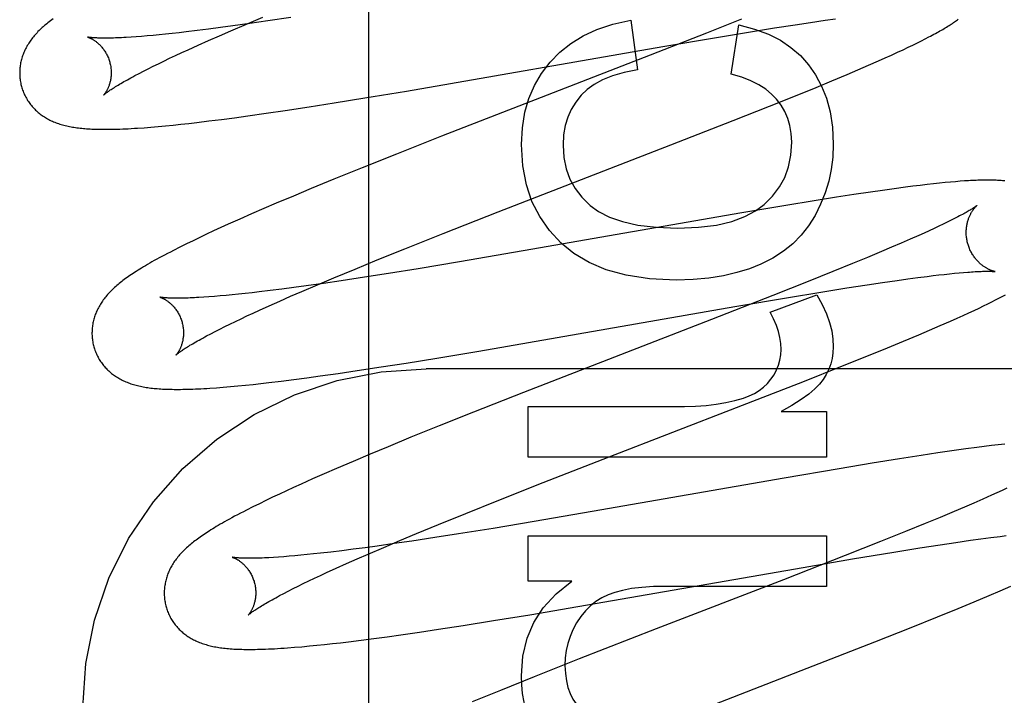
# Model space of a CAD drawing. Header units: inches. Extents: x 0 to 278, y 0 to 180.
# Tile 36 of 76: x 95.802 to 96.017, y 91.997 to 92.144. Entities that reach past the tile are written whole.
import ezdxf

# ---------------------------------------------------------------- set-up
doc = ezdxf.new("R2010")
doc.units = ezdxf.units.IN
doc.header["$LTSCALE"] = 15.310625
doc.header["$MEASUREMENT"] = 0
doc.linetypes.add('HIDDEN', pattern=[0.2, 0.1, -0.1])
doc.layers.add('DEFAULT_2', color=8, linetype='HIDDEN')

msp = doc.modelspace()

# ---------------------------------------------------------------- linework, layer by layer
at = {"layer": 'DEFAULT_2', "color": 8, "linetype": 'HIDDEN'}
for p, q in [((95.87814, 88.59938), (95.87814, 94.09988)), ((95.85139, 92.14348), (95.85497, 92.14499)), ((95.85603, 92.14418), (95.85214, 92.14362)), ((95.86107, 92.14495), (95.85603, 92.14418)), ((95.93539, 92.14434), (95.9368, 92.13348)), ((95.95957, 92.14456), (95.95191, 92.14152)), ((95.97462, 92.14386), (95.97783, 92.14432)), ((95.97783, 92.14432), (95.98011, 92.14464)), ((95.83819, 92.14177), (95.83665, 92.1416)), ((95.8406, 92.14206), (95.83819, 92.14177)), ((95.84311, 92.14238), (95.8406, 92.14206)), ((95.84571, 92.14272), (95.84311, 92.14238)), ((95.84547, 92.14094), (95.84795, 92.14201)), ((95.84841, 92.14309), (95.84571, 92.14272)), ((95.84795, 92.14201), (95.85139, 92.14348)), ((95.85214, 92.14362), (95.84841, 92.14309)), ((95.95408, 92.14059), (95.96109, 92.14175)), ((95.95731, 92.13256), (95.95897, 92.1433)), ((95.96109, 92.14175), (95.96677, 92.14266)), ((95.96677, 92.14266), (95.97124, 92.14335)), ((95.97124, 92.14335), (95.97462, 92.14386)), ((95.82727, 92.14071), (95.82616, 92.14063)), ((95.82845, 92.14079), (95.82727, 92.14071)), ((95.82968, 92.1409), (95.82845, 92.14079)), ((95.83097, 92.14101), (95.82968, 92.1409)), ((95.83231, 92.14114), (95.83097, 92.14101)), ((95.8337, 92.14128), (95.83231, 92.14114)), ((95.83515, 92.14143), (95.8337, 92.14128)), ((95.83665, 92.1416), (95.83515, 92.14143)), ((95.8408, 92.13888), (95.84309, 92.1399)), ((95.84309, 92.1399), (95.84547, 92.14094)), ((95.95191, 92.14152), (95.93959, 92.1367)), ((95.94233, 92.13859), (95.95408, 92.14059)), ((95.99797, 92.1394), (95.99886, 92.13984)), ((95.99886, 92.13984), (95.9997, 92.14027)), ((95.9997, 92.14027), (96.00048, 92.14068)), ((95.83723, 92.13726), (95.83862, 92.1379)), ((95.83862, 92.1379), (95.8408, 92.13888)), ((95.88638, 92.12888), (95.94233, 92.13859)), ((95.99363, 92.13733), (95.99484, 92.13789)), ((95.99484, 92.13789), (95.99596, 92.13842)), ((95.99596, 92.13842), (95.997, 92.13892)), ((95.997, 92.13892), (95.99797, 92.1394)), ((95.83214, 92.13485), (95.83334, 92.13543)), ((95.83334, 92.13543), (95.83458, 92.13602)), ((95.83458, 92.13602), (95.83588, 92.13663)), ((95.83588, 92.13663), (95.83723, 92.13726)), ((95.93959, 92.1367), (95.91086, 92.12558)), ((95.98727, 92.13449), (95.98948, 92.13546)), ((95.98948, 92.13546), (95.99093, 92.1361)), ((95.99093, 92.1361), (95.99232, 92.13673)), ((95.99232, 92.13673), (95.99363, 92.13733)), ((95.82791, 92.13273), (95.82889, 92.13323)), ((95.82889, 92.13323), (95.82992, 92.13375)), ((95.82992, 92.13375), (95.831, 92.13429)), ((95.831, 92.13429), (95.83214, 92.13485)), ((95.98259, 92.13248), (95.98497, 92.13349)), ((95.98497, 92.13349), (95.98727, 92.13449)), ((95.827, 92.13224), (95.82791, 92.13273)), ((95.97583, 92.12967), (95.97928, 92.13109)), ((95.97928, 92.13109), (95.98259, 92.13248)), ((95.87721, 92.12736), (95.88638, 92.12888)), ((95.97133, 92.12784), (95.97583, 92.12967)), ((95.87052, 92.12628), (95.87721, 92.12736)), ((95.96567, 92.12556), (95.97133, 92.12784)), ((95.85569, 92.12402), (95.8598, 92.12462)), ((95.8598, 92.12462), (95.86508, 92.12543)), ((95.86508, 92.12543), (95.87052, 92.12628)), ((95.91086, 92.12558), (95.89402, 92.11902)), ((95.95773, 92.12242), (95.96567, 92.12556)), ((95.84319, 92.12233), (95.84595, 92.12268)), ((95.84595, 92.12268), (95.84879, 92.12305)), ((95.84879, 92.12305), (95.8517, 92.12345)), ((95.8517, 92.12345), (95.85569, 92.12402)), ((95.94407, 92.11709), (95.95773, 92.12242)), ((95.829, 92.12087), (95.83052, 92.12099)), ((95.83052, 92.12099), (95.8321, 92.12113)), ((95.8321, 92.12113), (95.83372, 92.12128)), ((95.83372, 92.12128), (95.83538, 92.12144)), ((95.83538, 92.12144), (95.83706, 92.12162)), ((95.83706, 92.12162), (95.83877, 92.12181)), ((95.83877, 92.12181), (95.84051, 92.12201)), ((95.84051, 92.12201), (95.84319, 92.12233)), ((95.89402, 92.11902), (95.88414, 92.11512)), ((95.90634, 92.10247), (95.94407, 92.11709)), ((95.88414, 92.11512), (95.87669, 92.11213)), ((95.87669, 92.11213), (95.87049, 92.10962)), ((95.87049, 92.10962), (95.8655, 92.10757)), ((95.8655, 92.10757), (95.86163, 92.10595)), ((95.99291, 92.10753), (95.99036, 92.10717)), ((95.99538, 92.10786), (95.99291, 92.10753)), ((95.99698, 92.10807), (95.99538, 92.10786)), ((95.99856, 92.10826), (95.99698, 92.10807)), ((96.00007, 92.10844), (95.99856, 92.10826)), ((96.00149, 92.1086), (96.00007, 92.10844)), ((96.00281, 92.10875), (96.00149, 92.1086)), ((96.00405, 92.10887), (96.00281, 92.10875)), ((96.0052, 92.10898), (96.00405, 92.10887)), ((96.00628, 92.10908), (96.0052, 92.10898)), ((96.00729, 92.10916), (96.00628, 92.10908)), ((96.00824, 92.10923), (96.00729, 92.10916)), ((95.86163, 92.10595), (95.85788, 92.10437)), ((95.9803, 92.10566), (95.97539, 92.10488)), ((95.98408, 92.10625), (95.9803, 92.10566)), ((95.98772, 92.10679), (95.98408, 92.10625)), ((95.99036, 92.10717), (95.98772, 92.10679)), ((95.85515, 92.1032), (95.8525, 92.10204)), ((95.85788, 92.10437), (95.85515, 92.1032)), ((95.96925, 92.10387), (95.95959, 92.10225)), ((95.97539, 92.10488), (95.96925, 92.10387)), ((95.84991, 92.1009), (95.84741, 92.09978)), ((95.8525, 92.10204), (95.84991, 92.1009)), ((95.89438, 92.09777), (95.90634, 92.10247)), ((95.95959, 92.10225), (95.91185, 92.09394)), ((96.00611, 92.10104), (96.00533, 92.10065)), ((95.84579, 92.09905), (95.84421, 92.09832)), ((95.84741, 92.09978), (95.84579, 92.09905)), ((96.00163, 92.09887), (96.00056, 92.09837)), ((96.00264, 92.09934), (96.00163, 92.09887)), ((96.0036, 92.0998), (96.00264, 92.09934)), ((96.00449, 92.10023), (96.0036, 92.0998)), ((96.00533, 92.10065), (96.00449, 92.10023)), ((95.84117, 92.0969), (95.8397, 92.09619)), ((95.84268, 92.09761), (95.84117, 92.0969)), ((95.84421, 92.09832), (95.84268, 92.09761)), ((95.886, 92.09443), (95.89438, 92.09777)), ((95.99826, 92.09733), (95.9964, 92.0965)), ((95.99944, 92.09786), (95.99826, 92.09733)), ((96.00056, 92.09837), (95.99944, 92.09786)), ((95.83682, 92.09477), (95.83543, 92.09407)), ((95.83825, 92.09548), (95.83682, 92.09477)), ((95.8397, 92.09619), (95.83825, 92.09548)), ((95.87996, 92.09199), (95.886, 92.09443)), ((95.99234, 92.09475), (95.99014, 92.09382)), ((95.99442, 92.09564), (95.99234, 92.09475)), ((95.9964, 92.0965), (95.99442, 92.09564)), ((95.91185, 92.09394), (95.8979, 92.09156)), ((95.98706, 92.09253), (95.98382, 92.09119)), ((95.99014, 92.09382), (95.98706, 92.09253)), ((95.87511, 92.09), (95.87996, 92.09199)), ((95.8979, 92.09156), (95.88891, 92.09007)), ((95.98382, 92.09119), (95.97953, 92.08945)), ((95.86689, 92.08657), (95.87045, 92.08807)), ((95.87045, 92.08807), (95.87511, 92.09)), ((95.87715, 92.0882), (95.87209, 92.08743)), ((95.88239, 92.08902), (95.87715, 92.0882)), ((95.88891, 92.09007), (95.88239, 92.08902)), ((95.97953, 92.08945), (95.97409, 92.08726)), ((95.99586, 92.08784), (95.99804, 92.08814)), ((95.99804, 92.08814), (96.0001, 92.0884)), ((96.0001, 92.0884), (96.0014, 92.08856)), ((96.0014, 92.08856), (96.00266, 92.08871)), ((96.00266, 92.08871), (96.00385, 92.08884)), ((96.00385, 92.08884), (96.00499, 92.08896)), ((96.00499, 92.08896), (96.00607, 92.08907)), ((96.00607, 92.08907), (96.0071, 92.08917)), ((96.0071, 92.08917), (96.00806, 92.08925)), ((95.86173, 92.08596), (95.85911, 92.08562)), ((95.86444, 92.08633), (95.86173, 92.08596)), ((95.86347, 92.0851), (95.86689, 92.08657)), ((95.86819, 92.08686), (95.86444, 92.08633)), ((95.87209, 92.08743), (95.86819, 92.08686)), ((95.97409, 92.08726), (95.96638, 92.08421)), ((95.97684, 92.08495), (95.98252, 92.08586)), ((95.98252, 92.08586), (95.98698, 92.08656)), ((95.98698, 92.08656), (95.99037, 92.08706)), ((95.99037, 92.08706), (95.99358, 92.08753)), ((95.99358, 92.08753), (95.99586, 92.08784)), ((95.84319, 92.08392), (95.84206, 92.08385)), ((95.84437, 92.08401), (95.84319, 92.08392)), ((95.84561, 92.08412), (95.84437, 92.08401)), ((95.84691, 92.08423), (95.84561, 92.08412)), ((95.84826, 92.08436), (95.84691, 92.08423)), ((95.84966, 92.0845), (95.84826, 92.08436)), ((95.85111, 92.08466), (95.84966, 92.0845)), ((95.85262, 92.08483), (95.85111, 92.08466)), ((95.85417, 92.08501), (95.85262, 92.08483)), ((95.85659, 92.0853), (95.85417, 92.08501)), ((95.85911, 92.08562), (95.85659, 92.0853)), ((95.85864, 92.083), (95.861, 92.08404)), ((95.861, 92.08404), (95.86347, 92.0851)), ((95.96638, 92.08421), (95.95296, 92.07897)), ((95.95808, 92.08179), (95.96982, 92.08379)), ((95.96578, 92.08056), (95.97603, 92.08436)), ((95.96982, 92.08379), (95.97684, 92.08495)), ((96.01579, 92.08363), (96.01651, 92.08401)), ((96.01651, 92.08401), (96.01719, 92.08437)), ((95.8542, 92.08101), (95.85637, 92.08199)), ((95.85637, 92.08199), (95.85864, 92.083)), ((95.90213, 92.07209), (95.95808, 92.08179)), ((96.01144, 92.08148), (96.01243, 92.08196)), ((96.01243, 92.08196), (96.01335, 92.0824)), ((96.01335, 92.0824), (96.01421, 92.08283)), ((96.01421, 92.08283), (96.01502, 92.08324)), ((96.01502, 92.08324), (96.01579, 92.08363)), ((95.85019, 92.07914), (95.85148, 92.07975)), ((95.85148, 92.07975), (95.85281, 92.08037)), ((95.85281, 92.08037), (95.8542, 92.08101)), ((96.00663, 92.07927), (96.00797, 92.07987)), ((96.00797, 92.07987), (96.00921, 92.08044)), ((96.00921, 92.08044), (96.01037, 92.08098)), ((96.01037, 92.08098), (96.01144, 92.08148)), ((95.84556, 92.07689), (95.84664, 92.07743)), ((95.84664, 92.07743), (95.84777, 92.07798)), ((95.84777, 92.07798), (95.84895, 92.07855)), ((95.84895, 92.07855), (95.85019, 92.07914)), ((95.95296, 92.07897), (95.91192, 92.06305)), ((96.00064, 92.07665), (96.00296, 92.07765)), ((96.00296, 92.07765), (96.0052, 92.07863)), ((96.0052, 92.07863), (96.00663, 92.07927)), ((95.84268, 92.07539), (95.84358, 92.07587)), ((95.84358, 92.07587), (95.84454, 92.07637)), ((95.84454, 92.07637), (95.84556, 92.07689)), ((95.99492, 92.07424), (95.99825, 92.07563)), ((95.99825, 92.07563), (96.00064, 92.07665)), ((95.99146, 92.07281), (95.99492, 92.07424)), ((95.89297, 92.07057), (95.90213, 92.07209)), ((95.98125, 92.06869), (95.98693, 92.07097)), ((95.98693, 92.07097), (95.99146, 92.07281)), ((95.87556, 92.06783), (95.88084, 92.06863)), ((95.88084, 92.06863), (95.88627, 92.06948)), ((95.88627, 92.06948), (95.89297, 92.07057)), ((95.97327, 92.06553), (95.98125, 92.06869)), ((95.86456, 92.06626), (95.86747, 92.06666)), ((95.86747, 92.06666), (95.87145, 92.06722)), ((95.87145, 92.06722), (95.87556, 92.06783)), ((96.36564, 92.06821), (95.89064, 92.06821)), ((95.8463, 92.0642), (95.84787, 92.06433)), ((95.84787, 92.06433), (95.84949, 92.06448)), ((95.84949, 92.06448), (95.85115, 92.06465)), ((95.85115, 92.06465), (95.85283, 92.06482)), ((95.85283, 92.06482), (95.85454, 92.06501)), ((95.85454, 92.06501), (95.85628, 92.06521)), ((95.85628, 92.06521), (95.85896, 92.06553)), ((95.85896, 92.06553), (95.86172, 92.06588)), ((95.86172, 92.06588), (95.86456, 92.06626)), ((95.95846, 92.05975), (95.97327, 92.06553)), ((95.84481, 92.06408), (95.8463, 92.0642)), ((95.91192, 92.06305), (95.90096, 92.05873)), ((95.90096, 92.05873), (95.8935, 92.05576)), ((95.91292, 92.04894), (95.91292, 92.05999)), ((95.91292, 92.05999), (95.94706, 92.05999)), ((95.93061, 92.04898), (95.95846, 92.05975)), ((95.96824, 92.05889), (95.97812, 92.05889)), ((95.97812, 92.05889), (95.97812, 92.04894)), ((95.8935, 92.05576), (95.88731, 92.05325)), ((95.88731, 92.05325), (95.88231, 92.0512)), ((96.01414, 92.05145), (96.01257, 92.05125)), ((96.01565, 92.05163), (96.01414, 92.05145)), ((96.01707, 92.05179), (96.01565, 92.05163)), ((95.87843, 92.04958), (95.87466, 92.04799)), ((95.88231, 92.0512), (95.87843, 92.04958)), ((95.99881, 92.04929), (95.99405, 92.04855)), ((96.00246, 92.04985), (95.99881, 92.04929)), ((96.00598, 92.05036), (96.00246, 92.04985)), ((96.00852, 92.05071), (96.00598, 92.05036)), ((96.01097, 92.05104), (96.00852, 92.05071)), ((96.01257, 92.05125), (96.01097, 92.05104)), ((95.87466, 92.04799), (95.87102, 92.04644)), ((95.97812, 92.04894), (95.91292, 92.04894)), ((95.9162, 92.04335), (95.93061, 92.04898)), ((95.98808, 92.04758), (95.98086, 92.04639)), ((95.99405, 92.04855), (95.98808, 92.04758)), ((95.86837, 92.04529), (95.8658, 92.04416)), ((95.87102, 92.04644), (95.86837, 92.04529)), ((95.98086, 92.04639), (95.96883, 92.04433)), ((95.86331, 92.04304), (95.86169, 92.04231)), ((95.8658, 92.04416), (95.86331, 92.04304)), ((95.90653, 92.03953), (95.9162, 92.04335)), ((95.96883, 92.04433), (95.92693, 92.03702)), ((95.85857, 92.04086), (95.85707, 92.04016)), ((95.86011, 92.04158), (95.85857, 92.04086)), ((95.86169, 92.04231), (95.86011, 92.04158)), ((96.01534, 92.04112), (96.01416, 92.04059)), ((96.01646, 92.04163), (96.01534, 92.04112)), ((96.01753, 92.04213), (96.01646, 92.04163)), ((95.85419, 92.03876), (95.85278, 92.03807)), ((95.85562, 92.03946), (95.85419, 92.03876)), ((95.85707, 92.04016), (95.85562, 92.03946)), ((95.89928, 92.03663), (95.90653, 92.03953)), ((96.01032, 92.0389), (96.00823, 92.038)), ((96.0123, 92.03976), (96.01032, 92.0389)), ((96.01416, 92.04059), (96.0123, 92.03976)), ((95.85278, 92.03807), (95.8514, 92.03736)), ((95.89332, 92.0342), (95.89928, 92.03663)), ((95.92693, 92.03702), (95.91423, 92.03486)), ((96.00603, 92.03707), (96.00294, 92.03577)), ((96.00823, 92.038), (96.00603, 92.03707)), ((95.88855, 92.03224), (95.89332, 92.0342)), ((95.91423, 92.03486), (95.90529, 92.03337)), ((95.99968, 92.03443), (95.99538, 92.03268)), ((96.00294, 92.03577), (95.99968, 92.03443)), ((95.88488, 92.03071), (95.88855, 92.03224)), ((95.89774, 92.03216), (95.89255, 92.03135)), ((95.90529, 92.03337), (95.89774, 92.03216)), ((95.99538, 92.03268), (95.98991, 92.03048)), ((95.88368, 92.03003), (95.87997, 92.0295)), ((95.88136, 92.02921), (95.88488, 92.03071)), ((95.88754, 92.03059), (95.88368, 92.03003)), ((95.89255, 92.03135), (95.88754, 92.03059)), ((95.91292, 92.02187), (95.91292, 92.03175)), ((95.91292, 92.03175), (95.97812, 92.03175)), ((95.97812, 92.03175), (95.97812, 92.0207)), ((95.98991, 92.03048), (95.98216, 92.02741)), ((96.00296, 92.02979), (96.00634, 92.0303)), ((96.00634, 92.0303), (96.00954, 92.03076)), ((96.00954, 92.03076), (96.01181, 92.03107)), ((96.01181, 92.03107), (96.01398, 92.03136)), ((96.01398, 92.03136), (96.01603, 92.03162)), ((96.01603, 92.03162), (96.01733, 92.03178)), ((95.86606, 92.02778), (95.86464, 92.02763)), ((95.86752, 92.02794), (95.86606, 92.02778)), ((95.86981, 92.0282), (95.86752, 92.02794)), ((95.8722, 92.02848), (95.86981, 92.0282)), ((95.8747, 92.0288), (95.8722, 92.02848)), ((95.87729, 92.02914), (95.8747, 92.0288)), ((95.87556, 92.02671), (95.87798, 92.02776)), ((95.87997, 92.0295), (95.87729, 92.02914)), ((95.87798, 92.02776), (95.88136, 92.02921)), ((95.98381, 92.0267), (95.99284, 92.0282)), ((95.99284, 92.0282), (95.99851, 92.0291)), ((95.99851, 92.0291), (96.00296, 92.02979)), ((95.85837, 92.02709), (95.85728, 92.02702)), ((95.85951, 92.02717), (95.85837, 92.02709)), ((95.86071, 92.02727), (95.85951, 92.02717)), ((95.86197, 92.02738), (95.86071, 92.02727)), ((95.86328, 92.0275), (95.86197, 92.02738)), ((95.86464, 92.02763), (95.86328, 92.0275)), ((95.87101, 92.02468), (95.87324, 92.02568)), ((95.87324, 92.02568), (95.87556, 92.02671)), ((95.98216, 92.02741), (95.96868, 92.02215)), ((95.97301, 92.02485), (95.98381, 92.0267)), ((95.86754, 92.02309), (95.8689, 92.02371)), ((95.8689, 92.02371), (95.87101, 92.02468)), ((95.92379, 92.01629), (95.97301, 92.02485)), ((95.86265, 92.02074), (95.86379, 92.0213)), ((95.86379, 92.0213), (95.86499, 92.02188)), ((95.86499, 92.02188), (95.86624, 92.02248)), ((95.86624, 92.02248), (95.86754, 92.02309)), ((95.9225, 92.02187), (95.91292, 92.02187)), ((95.96868, 92.02215), (95.94093, 92.01141)), ((95.85863, 92.01869), (95.85955, 92.01917)), ((95.85955, 92.01917), (95.86052, 92.01968)), ((95.86052, 92.01968), (95.86156, 92.0202)), ((95.86156, 92.0202), (95.86265, 92.02074)), ((95.97812, 92.0207), (95.94319, 92.0207)), ((96.01367, 92.01869), (96.01608, 92.01971)), ((96.01608, 92.01971), (96.01842, 92.02072)), ((96.00687, 92.01587), (96.01035, 92.0173)), ((96.01035, 92.0173), (96.01367, 92.01869)), ((95.9133, 92.01452), (95.92379, 92.01629)), ((96.00234, 92.01402), (96.00687, 92.01587)), ((95.89871, 92.01216), (95.90534, 92.01322)), ((95.90534, 92.01322), (95.9133, 92.01452)), ((95.99664, 92.01174), (96.00234, 92.01402)), ((95.8851, 92.01013), (95.88917, 92.01071)), ((95.88917, 92.01071), (95.89334, 92.01134)), ((95.89334, 92.01134), (95.89871, 92.01216)), ((95.94093, 92.01141), (95.9241, 92.00485)), ((95.98866, 92.00858), (95.99664, 92.01174)), ((95.87014, 92.0082), (95.87189, 92.0084)), ((95.87189, 92.0084), (95.87368, 92.00861)), ((95.87368, 92.00861), (95.87642, 92.00895)), ((95.87642, 92.00895), (95.87924, 92.00932)), ((95.87924, 92.00932), (95.88214, 92.00971)), ((95.88214, 92.00971), (95.8851, 92.01013)), ((95.97386, 92.00281), (95.98866, 92.00858)), ((95.8619, 92.00739), (95.8635, 92.00753)), ((95.8635, 92.00753), (95.86512, 92.00768)), ((95.86512, 92.00768), (95.86677, 92.00784)), ((95.86677, 92.00784), (95.86844, 92.00801)), ((95.86844, 92.00801), (95.87014, 92.0082)), ((95.9241, 92.00485), (95.91427, 92.00096)), ((95.93826, 91.98901), (95.97386, 92.00281)), ((95.91427, 92.00096), (95.90685, 91.99798)), ((95.90685, 91.99798), (95.90071, 91.99548))]:
    msp.add_line(p, q, dxfattribs=at)
for points in [[(95.80911, 92.14464), (95.80882, 92.14442), (95.80854, 92.14421), (95.80827, 92.144), (95.808, 92.14379), (95.80774, 92.14357), (95.80748, 92.14336), (95.80723, 92.14315)], [(95.91777, 92.13519), (95.91986, 92.13735), (95.92225, 92.13926), (95.92492, 92.14092), (95.92796, 92.14233), (95.93146, 92.14347), (95.93539, 92.14434)], [(96.00048, 92.14068), (96.00086, 92.14087), (96.00122, 92.14107), (96.00158, 92.14126), (96.00192, 92.14145), (96.00226, 92.14163), (96.00258, 92.14182), (96.0029, 92.14199), (96.0032, 92.14217), (96.0035, 92.14234), (96.00379, 92.14251), (96.00407, 92.14268), (96.00435, 92.14285), (96.00462, 92.14301), (96.00488, 92.14318), (96.00513, 92.14334), (96.00537, 92.1435), (96.00561, 92.14365), (96.00584, 92.14381), (96.00607, 92.14396), (96.00629, 92.14411), (96.0065, 92.14426), (96.00671, 92.14441), (96.00691, 92.14456)], [(95.80723, 92.14315), (95.80698, 92.14293), (95.80674, 92.14272), (95.80651, 92.1425), (95.80628, 92.14228), (95.80605, 92.14206), (95.80583, 92.14184), (95.80562, 92.14162), (95.80541, 92.14139), (95.80521, 92.14117), (95.80501, 92.14094), (95.80482, 92.14071), (95.80464, 92.14048), (95.80446, 92.14025), (95.80429, 92.14001), (95.80412, 92.13978), (95.80395, 92.13954), (95.8038, 92.1393), (95.80365, 92.13906), (95.8035, 92.13881), (95.80336, 92.13857), (95.80322, 92.13832), (95.8031, 92.13807), (95.80298, 92.13782), (95.80286, 92.13757), (95.80275, 92.13732), (95.80265, 92.13707), (95.80256, 92.13682), (95.80246, 92.13656), (95.80238, 92.13631), (95.8023, 92.13605), (95.80223, 92.13579), (95.80216, 92.13553), (95.8021, 92.13527), (95.80204, 92.135), (95.802, 92.13473), (95.80195, 92.13446), (95.80192, 92.13419), (95.80189, 92.13392), (95.80186, 92.13365), (95.80184, 92.13337), (95.80183, 92.1331), (95.80183, 92.13282), (95.80183, 92.13254), (95.80184, 92.13226), (95.80186, 92.13199), (95.80188, 92.13171), (95.80192, 92.13143), (95.80195, 92.13116), (95.802, 92.13088), (95.80205, 92.13061), (95.80211, 92.13033), (95.80217, 92.13006), (95.80224, 92.12983)], [(95.95897, 92.1433), (95.96238, 92.14242), (95.96542, 92.14131), (95.96805, 92.13997), (95.97035, 92.13841), (95.9724, 92.13663), (95.97418, 92.13463)], [(95.81667, 92.14065), (95.81665, 92.14065), (95.81664, 92.14066), (95.81665, 92.14066), (95.81666, 92.14065), (95.81668, 92.14065), (95.81671, 92.14064), (95.81675, 92.14063), (95.81679, 92.14061), (95.81684, 92.14059), (95.8169, 92.14057), (95.81696, 92.14055), (95.81702, 92.14052), (95.8171, 92.14049), (95.81717, 92.14046), (95.81725, 92.14042), (95.81734, 92.14038), (95.81743, 92.14034), (95.81752, 92.14029), (95.81762, 92.14024), (95.81772, 92.14018), (95.81783, 92.14012), (95.81793, 92.14006), (95.81804, 92.13999), (95.81816, 92.13991), (95.81827, 92.13983), (95.81839, 92.13975), (95.81851, 92.13966), (95.81863, 92.13957), (95.81876, 92.13946), (95.81888, 92.13936), (95.81901, 92.13925), (95.81914, 92.13913), (95.81927, 92.139), (95.8194, 92.13887), (95.81953, 92.13873), (95.81966, 92.13859), (95.8198, 92.13843), (95.81993, 92.13827), (95.82006, 92.13811), (95.82019, 92.13793), (95.82031, 92.13775), (95.82044, 92.13757), (95.82056, 92.13737), (95.82068, 92.13717), (95.82079, 92.13697), (95.8209, 92.13676), (95.821, 92.13654), (95.8211, 92.13632), (95.8212, 92.13609), (95.82129, 92.13586), (95.82137, 92.13563), (95.82145, 92.13539), (95.82151, 92.13519)], [(95.82616, 92.14063), (95.8251, 92.14056), (95.82459, 92.14054), (95.8241, 92.14051), (95.82363, 92.14049), (95.82317, 92.14047), (95.82273, 92.14046), (95.8223, 92.14044), (95.82189, 92.14043), (95.82149, 92.14043), (95.82111, 92.14042), (95.82075, 92.14042), (95.8204, 92.14042), (95.82007, 92.14042), (95.81976, 92.14042), (95.81946, 92.14043), (95.81918, 92.14044), (95.81892, 92.14045), (95.81867, 92.14046), (95.81844, 92.14047), (95.81823, 92.14048), (95.81803, 92.14049), (95.81784, 92.14051), (95.81767, 92.14052), (95.81752, 92.14053), (95.81738, 92.14055), (95.81725, 92.14056), (95.81713, 92.14058), (95.81703, 92.14059), (95.81694, 92.1406), (95.81687, 92.14061), (95.8168, 92.14063), (95.81675, 92.14064), (95.81671, 92.14064), (95.81667, 92.14065), (95.81667, 92.14065)], [(95.82151, 92.13519), (95.82156, 92.13498), (95.82162, 92.13473), (95.82167, 92.13449), (95.82171, 92.13425), (95.82175, 92.13401), (95.82178, 92.13376), (95.8218, 92.13352), (95.82181, 92.13329), (95.82182, 92.13305), (95.82182, 92.13282), (95.82182, 92.13259), (95.82181, 92.13237), (95.82179, 92.13215), (95.82177, 92.13193), (95.82175, 92.13173), (95.82172, 92.13152), (95.82168, 92.13132), (95.82165, 92.13113), (95.8216, 92.13094), (95.82156, 92.13076), (95.82151, 92.13059), (95.82146, 92.13042), (95.82141, 92.13026), (95.82136, 92.1301), (95.8213, 92.12995), (95.82125, 92.12981), (95.82119, 92.12967), (95.82113, 92.12954), (95.82108, 92.12941), (95.82102, 92.12929), (95.82096, 92.12917), (95.8209, 92.12906), (95.82084, 92.12895), (95.82079, 92.12885), (95.82073, 92.12876), (95.82067, 92.12867), (95.82062, 92.12858), (95.82057, 92.12851), (95.82052, 92.12843), (95.82047, 92.12836), (95.82042, 92.1283), (95.82038, 92.12824), (95.82034, 92.12819), (95.8203, 92.12815), (95.82027, 92.12811), (95.82024, 92.12807), (95.82021, 92.12804), (95.82019, 92.12802), (95.82018, 92.128), (95.82017, 92.12799), (95.82016, 92.12799)], [(95.91145, 92.11721), (95.91166, 92.12087), (95.91221, 92.12423), (95.91309, 92.12726), (95.91432, 92.13006), (95.91587, 92.13271), (95.91777, 92.13519)], [(95.9368, 92.13348), (95.9339, 92.13292), (95.93136, 92.1322), (95.92919, 92.13132), (95.92735, 92.1303), (95.92579, 92.12918), (95.92452, 92.12795)], [(95.97418, 92.13463), (95.97574, 92.13242), (95.97704, 92.12997), (95.97811, 92.12729), (95.9789, 92.12432), (95.97939, 92.12097), (95.97959, 92.11727)], [(95.82016, 92.12799), (95.82017, 92.128), (95.82019, 92.12801), (95.82021, 92.12804), (95.82024, 92.12806), (95.82028, 92.1281), (95.82034, 92.12814), (95.8204, 92.12819), (95.82047, 92.12825), (95.82055, 92.12832), (95.82064, 92.12839), (95.82074, 92.12847), (95.82086, 92.12855), (95.82099, 92.12865), (95.82113, 92.12875), (95.82128, 92.12886), (95.82145, 92.12898), (95.82163, 92.1291), (95.82183, 92.12923), (95.82204, 92.12937), (95.82227, 92.12952), (95.82251, 92.12967), (95.82277, 92.12983), (95.82304, 92.13), (95.82332, 92.13017), (95.82362, 92.13035), (95.82394, 92.13054), (95.82427, 92.13073), (95.82461, 92.13093), (95.82497, 92.13113), (95.82535, 92.13134), (95.82574, 92.13156), (95.82614, 92.13178), (95.82656, 92.13201), (95.827, 92.13224)], [(95.96719, 92.12709), (95.96612, 92.12822), (95.96483, 92.12927), (95.96333, 92.13025), (95.96159, 92.13113), (95.95958, 92.1319), (95.95731, 92.13256)], [(95.80224, 92.12983), (95.8023, 92.1296), (95.80239, 92.12934), (95.80248, 92.12907), (95.80257, 92.12881), (95.80268, 92.12855), (95.80279, 92.12829), (95.8029, 92.12804), (95.80303, 92.12779), (95.80315, 92.12754), (95.80329, 92.1273), (95.80343, 92.12706), (95.80357, 92.12683), (95.80373, 92.1266), (95.80388, 92.12637), (95.80404, 92.12615), (95.80421, 92.12593), (95.80438, 92.12572), (95.80456, 92.12551), (95.80474, 92.12531), (95.80492, 92.12511), (95.80511, 92.12491), (95.8053, 92.12472), (95.8055, 92.12454), (95.8057, 92.12436), (95.8059, 92.12418), (95.80611, 92.12401), (95.80632, 92.12385), (95.80654, 92.12369), (95.80676, 92.12353), (95.80698, 92.12337), (95.80722, 92.12322), (95.80745, 92.12307), (95.8077, 92.12293), (95.80794, 92.12279), (95.8082, 92.12266), (95.80845, 92.12253), (95.80871, 92.1224), (95.80897, 92.12228), (95.80924, 92.12217), (95.8095, 92.12206), (95.80978, 92.12195), (95.81005, 92.12185), (95.81034, 92.12175), (95.81062, 92.12166), (95.81091, 92.12157), (95.8112, 92.12148), (95.8115, 92.1214), (95.8118, 92.12133), (95.81211, 92.12126), (95.81242, 92.12119), (95.81273, 92.12112), (95.81305, 92.12106), (95.81337, 92.121), (95.81369, 92.12095), (95.81402, 92.1209), (95.81435, 92.12085), (95.81469, 92.12081), (95.81503, 92.12077), (95.81538, 92.12073), (95.81574, 92.1207), (95.81609, 92.12067), (95.81646, 92.12064), (95.81683, 92.12061), (95.81722, 92.12059), (95.81761, 92.12057), (95.81801, 92.12055), (95.81841, 92.12054), (95.81883, 92.12053), (95.81926, 92.12052), (95.8197, 92.12051), (95.82015, 92.12051), (95.82062, 92.12051), (95.8211, 92.12051), (95.82159, 92.12052), (95.8221, 92.12053), (95.82263, 92.12054), (95.82318, 92.12055), (95.82374, 92.12057), (95.82433, 92.1206), (95.82493, 92.12062), (95.82556, 92.12065), (95.82621, 92.12069), (95.82688, 92.12073), (95.82757, 92.12077), (95.829, 92.12087)], [(95.92452, 92.12795), (95.92332, 92.12647), (95.92234, 92.12487), (95.92157, 92.12318), (95.92101, 92.12134), (95.92067, 92.1193), (95.92054, 92.11708)], [(95.97051, 92.1177), (95.9704, 92.11958), (95.97011, 92.12132), (95.96965, 92.12291), (95.96901, 92.12438), (95.96819, 92.12578), (95.96719, 92.12709)], [(95.92017, 92.09566), (95.91757, 92.09841), (95.91544, 92.10145), (95.91375, 92.10473), (95.91253, 92.1084), (95.91176, 92.11257), (95.91145, 92.11721)], [(95.92054, 92.11708), (95.92073, 92.11435), (95.92124, 92.11186), (95.92204, 92.10963), (95.92318, 92.1076), (95.92465, 92.10568), (95.92646, 92.10391)], [(95.96451, 92.10411), (95.96634, 92.10595), (95.96783, 92.10793), (95.96898, 92.11002), (95.9698, 92.11232), (95.97031, 92.11488), (95.97051, 92.1177)], [(95.97959, 92.11727), (95.97948, 92.11446), (95.97914, 92.11176), (95.9786, 92.10916), (95.97783, 92.10664), (95.97683, 92.10414), (95.9756, 92.10168)], [(96.01707, 92.10924), (96.01681, 92.10927), (96.01656, 92.10929), (96.0163, 92.10932), (96.01603, 92.10934), (96.01576, 92.10935), (96.01549, 92.10937), (96.0152, 92.10938), (96.01491, 92.1094), (96.01462, 92.10941), (96.01431, 92.10941), (96.014, 92.10942), (96.01368, 92.10942), (96.01335, 92.10942), (96.01301, 92.10942), (96.01267, 92.10942), (96.01231, 92.10941), (96.01195, 92.10941), (96.01158, 92.1094), (96.0112, 92.10938), (96.0108, 92.10937), (96.0104, 92.10935), (96.00999, 92.10933), (96.00957, 92.10931), (96.00914, 92.10928), (96.00824, 92.10923)], [(95.92646, 92.10391), (95.92833, 92.10253), (95.9307, 92.10135), (95.93353, 92.10035), (95.93691, 92.09958), (95.94094, 92.09911), (95.94558, 92.09891)], [(95.94558, 92.09891), (95.95014, 92.09912), (95.95411, 92.09961), (95.95745, 92.1004), (95.96026, 92.10145), (95.96262, 92.10268), (95.96451, 92.10411)], [(96.01093, 92.10384), (96.01092, 92.10383), (96.01091, 92.10382), (96.01089, 92.1038), (96.01086, 92.10378), (96.01082, 92.10375), (96.01077, 92.10372), (96.01071, 92.10367), (96.01065, 92.10363), (96.01057, 92.10357), (96.01048, 92.10351), (96.01038, 92.10344), (96.01026, 92.10337), (96.01014, 92.10329), (96.01, 92.1032), (96.00985, 92.1031), (96.00968, 92.103), (96.00949, 92.10289), (96.0093, 92.10277), (96.00908, 92.10264), (96.00885, 92.10251), (96.00861, 92.10237), (96.00835, 92.10223), (96.00808, 92.10208), (96.00779, 92.10192), (96.00748, 92.10176), (96.00716, 92.10159), (96.00683, 92.10141), (96.00648, 92.10123), (96.00611, 92.10104)], [(96.00898, 92.09554), (96.00893, 92.09574), (96.00887, 92.09597), (96.00882, 92.09621), (96.00878, 92.09644), (96.00874, 92.09667), (96.00871, 92.09691), (96.00868, 92.09714), (96.00866, 92.09737), (96.00865, 92.0976), (96.00864, 92.09783), (96.00864, 92.09806), (96.00865, 92.09829), (96.00866, 92.09851), (96.00867, 92.09873), (96.00869, 92.09894), (96.00872, 92.09916), (96.00875, 92.09937), (96.00878, 92.09957), (96.00882, 92.09977), (96.00886, 92.09997), (96.00891, 92.10016), (96.00895, 92.10034), (96.009, 92.10052), (96.00906, 92.1007), (96.00911, 92.10087), (96.00917, 92.10103), (96.00923, 92.10119), (96.00929, 92.10134), (96.00935, 92.10149), (96.00942, 92.10164), (96.00948, 92.10178), (96.00955, 92.10191), (96.00961, 92.10204), (96.00968, 92.10217), (96.00974, 92.10229), (96.00981, 92.1024), (96.00988, 92.10251), (96.00994, 92.10262), (96.01001, 92.10272), (96.01007, 92.10282), (96.01014, 92.10291), (96.0102, 92.103), (96.01026, 92.10308), (96.01032, 92.10316), (96.01038, 92.10324), (96.01044, 92.10331), (96.01049, 92.10338), (96.01055, 92.10344), (96.0106, 92.1035), (96.01065, 92.10356), (96.01069, 92.10361), (96.01074, 92.10365), (96.01078, 92.10369), (96.01081, 92.10373), (96.01084, 92.10376), (96.01087, 92.10378), (96.01089, 92.10381), (96.01091, 92.10382), (96.01092, 92.10383), (96.01093, 92.10384)], [(95.9756, 92.10168), (95.9742, 92.09942), (95.97258, 92.09737), (95.97079, 92.09554), (95.96874, 92.09389), (95.96639, 92.09239), (95.96376, 92.09105)], [(95.94528, 92.08756), (95.93945, 92.08788), (95.93433, 92.08864), (95.92997, 92.08985), (95.92622, 92.09146), (95.92294, 92.09339), (95.92017, 92.09566)], [(96.01493, 92.08944), (96.01493, 92.08944), (96.01492, 92.08944), (96.01491, 92.08945), (96.01489, 92.08945), (96.01486, 92.08946), (96.01482, 92.08946), (96.01478, 92.08947), (96.01473, 92.08949), (96.01467, 92.0895), (96.01461, 92.08952), (96.01455, 92.08954), (96.01448, 92.08956), (96.0144, 92.08958), (96.01432, 92.08961), (96.01424, 92.08964), (96.01415, 92.08967), (96.01406, 92.0897), (96.01397, 92.08974), (96.01387, 92.08978), (96.01377, 92.08983), (96.01367, 92.08987), (96.01356, 92.08992), (96.01346, 92.08998), (96.01335, 92.09003), (96.01323, 92.09009), (96.01312, 92.09016), (96.013, 92.09023), (96.01288, 92.0903), (96.01275, 92.09038), (96.01263, 92.09046), (96.0125, 92.09054), (96.01237, 92.09063), (96.01224, 92.09073), (96.01211, 92.09083), (96.01198, 92.09094), (96.01184, 92.09105), (96.01171, 92.09116), (96.01157, 92.09129), (96.01144, 92.09141), (96.0113, 92.09155), (96.01116, 92.09169), (96.01103, 92.09183), (96.01089, 92.09198), (96.01076, 92.09214), (96.01063, 92.0923), (96.0105, 92.09247), (96.01037, 92.09265), (96.01024, 92.09283), (96.01012, 92.09301), (96.01, 92.0932), (96.00988, 92.0934), (96.00977, 92.0936), (96.00966, 92.09381), (96.00955, 92.09401), (96.00945, 92.09423), (96.00936, 92.09445), (96.00927, 92.09467), (96.00919, 92.09489), (96.00911, 92.09511), (96.00904, 92.09534), (96.00898, 92.09554)], [(95.83543, 92.09407), (95.83476, 92.09372), (95.83412, 92.09338), (95.83349, 92.09305), (95.83289, 92.09273), (95.83232, 92.09242), (95.83177, 92.09212), (95.83124, 92.09183), (95.83073, 92.09154), (95.83025, 92.09126), (95.82978, 92.09099), (95.82933, 92.09073), (95.82889, 92.09047), (95.82848, 92.09021), (95.82807, 92.08997), (95.82768, 92.08972), (95.82731, 92.08948), (95.82694, 92.08925), (95.82659, 92.08902), (95.82625, 92.08879), (95.82592, 92.08856), (95.8256, 92.08834), (95.82528, 92.08812), (95.82498, 92.0879), (95.82468, 92.08768), (95.8244, 92.08747), (95.82412, 92.08725), (95.82384, 92.08704), (95.82358, 92.08682), (95.82332, 92.08661), (95.82306, 92.08639)], [(95.96376, 92.09105), (95.96126, 92.09005), (95.95854, 92.08921), (95.9556, 92.08852), (95.95242, 92.088), (95.94898, 92.08768), (95.94528, 92.08756)], [(96.00806, 92.08925), (96.00896, 92.08932), (96.00939, 92.08935), (96.0098, 92.08938), (96.01019, 92.08941), (96.01057, 92.08943), (96.01093, 92.08945), (96.01127, 92.08946), (96.01159, 92.08948), (96.01189, 92.08949), (96.01218, 92.0895), (96.01245, 92.0895), (96.0127, 92.08951), (96.01294, 92.08951), (96.01316, 92.08951), (96.01337, 92.08951), (96.01356, 92.08951), (96.01374, 92.08951), (96.0139, 92.08951), (96.01405, 92.0895), (96.01418, 92.0895), (96.01431, 92.08949), (96.01442, 92.08949), (96.01452, 92.08948), (96.01461, 92.08947), (96.01468, 92.08947), (96.01475, 92.08946), (96.0148, 92.08946), (96.01485, 92.08945), (96.01488, 92.08945), (96.01491, 92.08945), (96.01492, 92.08944), (96.01493, 92.08944)], [(95.82306, 92.08639), (95.82282, 92.08618), (95.82257, 92.08596), (95.82234, 92.08574), (95.82211, 92.08552), (95.82188, 92.0853), (95.82166, 92.08508), (95.82145, 92.08486), (95.82124, 92.08464), (95.82103, 92.08441), (95.82083, 92.08418), (95.82064, 92.08395), (95.82046, 92.08372), (95.82027, 92.08349), (95.8201, 92.08325), (95.81993, 92.08302), (95.81977, 92.08278), (95.81961, 92.08254), (95.81945, 92.0823), (95.81931, 92.08205), (95.81917, 92.0818), (95.81903, 92.08155), (95.8189, 92.0813), (95.81878, 92.08105), (95.81866, 92.0808), (95.81855, 92.08055), (95.81845, 92.0803), (95.81835, 92.08005), (95.81826, 92.07979), (95.81818, 92.07954), (95.8181, 92.07928), (95.81802, 92.07902), (95.81796, 92.07876), (95.81789, 92.07849), (95.81784, 92.07823), (95.81779, 92.07796), (95.81775, 92.07769), (95.81771, 92.07742), (95.81768, 92.07714), (95.81765, 92.07687), (95.81764, 92.07659), (95.81763, 92.07632), (95.81762, 92.07604), (95.81762, 92.07576), (95.81763, 92.07548), (95.81765, 92.0752), (95.81767, 92.07492), (95.81771, 92.07465), (95.81774, 92.07437), (95.81779, 92.07409), (95.81784, 92.07382), (95.8179, 92.07354), (95.81797, 92.07327), (95.81803, 92.07304)], [(95.83246, 92.08386), (95.83245, 92.08386), (95.83243, 92.08387), (95.83243, 92.08387), (95.83244, 92.08386), (95.83245, 92.08386), (95.83247, 92.08386), (95.8325, 92.08385), (95.83254, 92.08384), (95.83258, 92.08382), (95.83263, 92.0838), (95.83268, 92.08378), (95.83274, 92.08376), (95.83281, 92.08373), (95.83288, 92.0837), (95.83296, 92.08367), (95.83304, 92.08364), (95.83312, 92.08359), (95.83321, 92.08355), (95.83331, 92.0835), (95.83341, 92.08345), (95.83351, 92.08339), (95.83361, 92.08333), (95.83372, 92.08327), (95.83383, 92.0832), (95.83394, 92.08313), (95.83406, 92.08305), (95.83417, 92.08296), (95.8343, 92.08287), (95.83442, 92.08278), (95.83454, 92.08268), (95.83467, 92.08257), (95.8348, 92.08246), (95.83493, 92.08234), (95.83506, 92.08221), (95.83519, 92.08208), (95.83532, 92.08194), (95.83545, 92.0818), (95.83558, 92.08165), (95.83572, 92.08149), (95.83585, 92.08132), (95.83597, 92.08115), (95.8361, 92.08097), (95.83623, 92.08078), (95.83635, 92.08059), (95.83647, 92.08039), (95.83658, 92.08018), (95.83669, 92.07997), (95.83679, 92.07975), (95.83689, 92.07953), (95.83699, 92.0793), (95.83708, 92.07907), (95.83716, 92.07884), (95.83724, 92.0786), (95.8373, 92.0784)], [(95.84206, 92.08385), (95.841, 92.08378), (95.84049, 92.08375), (95.83999, 92.08373), (95.83952, 92.0837), (95.83905, 92.08369), (95.83861, 92.08367), (95.83818, 92.08366), (95.83776, 92.08365), (95.83736, 92.08364), (95.83698, 92.08363), (95.83661, 92.08363), (95.83626, 92.08363), (95.83593, 92.08363), (95.83561, 92.08363), (95.83531, 92.08364), (95.83502, 92.08364), (95.83476, 92.08365), (95.83451, 92.08366), (95.83427, 92.08367), (95.83405, 92.08369), (95.83385, 92.0837), (95.83366, 92.08371), (95.83349, 92.08373), (95.83333, 92.08374), (95.83319, 92.08376), (95.83306, 92.08377), (95.83294, 92.08378), (95.83284, 92.0838), (95.83274, 92.08381), (95.83267, 92.08382), (95.8326, 92.08383), (95.83254, 92.08384), (95.8325, 92.08385), (95.83247, 92.08386), (95.83246, 92.08386)], [(95.97603, 92.08436), (95.97718, 92.08226), (95.9781, 92.08025), (95.97878, 92.07832), (95.97924, 92.07647), (95.97952, 92.0747), (95.97959, 92.07301)], [(95.96818, 92.07245), (95.96812, 92.07373), (95.96793, 92.07502), (95.96762, 92.07635), (95.96717, 92.0777), (95.96655, 92.07911), (95.96578, 92.08056)], [(95.8373, 92.0784), (95.83735, 92.07818), (95.83741, 92.07794), (95.83746, 92.0777), (95.8375, 92.07746), (95.83754, 92.07722), (95.83757, 92.07698), (95.83759, 92.07674), (95.8376, 92.0765), (95.83761, 92.07627), (95.83761, 92.07603), (95.83761, 92.07581), (95.8376, 92.07558), (95.83759, 92.07536), (95.83756, 92.07515), (95.83754, 92.07494), (95.83751, 92.07474), (95.83748, 92.07454), (95.83744, 92.07435), (95.8374, 92.07416), (95.83735, 92.07398), (95.83731, 92.0738), (95.83726, 92.07364), (95.83721, 92.07347), (95.83715, 92.07332), (95.8371, 92.07317), (95.83704, 92.07302), (95.83699, 92.07288), (95.83693, 92.07275), (95.83687, 92.07262), (95.83681, 92.0725), (95.83675, 92.07239), (95.8367, 92.07227), (95.83664, 92.07217), (95.83658, 92.07207), (95.83652, 92.07197), (95.83647, 92.07188), (95.83641, 92.0718), (95.83636, 92.07172), (95.83631, 92.07165), (95.83626, 92.07158), (95.83622, 92.07151), (95.83617, 92.07146), (95.83613, 92.07141), (95.83609, 92.07136), (95.83606, 92.07132), (95.83603, 92.07128), (95.83601, 92.07125), (95.83598, 92.07123), (95.83597, 92.07121), (95.83596, 92.0712), (95.83595, 92.0712)], [(95.83595, 92.0712), (95.83596, 92.07121), (95.83598, 92.07122), (95.836, 92.07124), (95.83603, 92.07127), (95.83607, 92.0713), (95.83612, 92.07135), (95.83618, 92.07139), (95.83625, 92.07145), (95.83632, 92.07151), (95.83641, 92.07158), (95.83651, 92.07166), (95.83663, 92.07175), (95.83675, 92.07184), (95.83689, 92.07194), (95.83704, 92.07205), (95.83721, 92.07216), (95.83738, 92.07228), (95.83758, 92.07241), (95.83778, 92.07255), (95.83801, 92.07269), (95.83824, 92.07284), (95.83849, 92.073), (95.83876, 92.07317), (95.83904, 92.07334), (95.83934, 92.07352), (95.83965, 92.0737), (95.83997, 92.07389), (95.84032, 92.07409), (95.84067, 92.07429), (95.84104, 92.0745), (95.84143, 92.07471), (95.84183, 92.07493), (95.84225, 92.07516), (95.84268, 92.07539)], [(95.81803, 92.07304), (95.81809, 92.07281), (95.81818, 92.07254), (95.81827, 92.07228), (95.81836, 92.07202), (95.81847, 92.07176), (95.81858, 92.0715), (95.81869, 92.07125), (95.81882, 92.071), (95.81895, 92.07075), (95.81908, 92.07051), (95.81922, 92.07027), (95.81937, 92.07004), (95.81952, 92.06981), (95.81967, 92.06958), (95.81983, 92.06936), (95.82, 92.06914), (95.82017, 92.06893), (95.82035, 92.06872), (95.82053, 92.06852), (95.82071, 92.06832), (95.8209, 92.06812), (95.82109, 92.06793), (95.82129, 92.06775), (95.82149, 92.06757), (95.82169, 92.06739), (95.8219, 92.06722), (95.82211, 92.06706), (95.82233, 92.0669), (95.82255, 92.06674), (95.82277, 92.06658), (95.82301, 92.06643), (95.82324, 92.06628), (95.82349, 92.06614), (95.82373, 92.066), (95.82398, 92.06587), (95.82424, 92.06574), (95.8245, 92.06561), (95.82476, 92.06549), (95.82502, 92.06538), (95.82529, 92.06527), (95.82557, 92.06516), (95.82584, 92.06506), (95.82612, 92.06496), (95.82641, 92.06487), (95.8267, 92.06478), (95.82699, 92.06469), (95.82729, 92.06461), (95.82759, 92.06454), (95.82789, 92.06446), (95.8282, 92.0644), (95.82851, 92.06433), (95.82883, 92.06427), (95.82915, 92.06421), (95.82948, 92.06416), (95.82981, 92.06411), (95.83014, 92.06406), (95.83048, 92.06402), (95.83083, 92.06398), (95.83118, 92.06394), (95.83153, 92.06391), (95.8319, 92.06388), (95.83227, 92.06385), (95.83265, 92.06382), (95.83304, 92.0638), (95.83343, 92.06378), (95.83384, 92.06376), (95.83426, 92.06375), (95.83468, 92.06374), (95.83512, 92.06373), (95.83556, 92.06372), (95.83602, 92.06372), (95.83649, 92.06372), (95.83698, 92.06372), (95.83748, 92.06373), (95.83799, 92.06374), (95.83852, 92.06375), (95.83907, 92.06377), (95.83963, 92.06379), (95.84021, 92.06381), (95.84081, 92.06384), (95.84143, 92.06387), (95.84206, 92.0639), (95.84272, 92.06394), (95.8434, 92.06398), (95.84481, 92.06408)], [(95.97959, 92.07301), (95.97953, 92.07171), (95.97934, 92.07047), (95.97904, 92.06928), (95.97862, 92.06812), (95.97806, 92.06699), (95.97738, 92.06588)], [(95.96598, 92.06593), (95.96666, 92.06693), (95.96721, 92.06796), (95.96763, 92.06899), (95.96793, 92.07008), (95.96811, 92.07123), (95.96818, 92.07245)], [(95.81564, 91.99428), (95.81628, 92.00389), (95.81818, 92.01334), (95.82131, 92.02248), (95.82563, 92.03114), (95.83106, 92.03919), (95.83751, 92.04647), (95.84489, 92.05286), (95.85305, 92.05826), (95.86187, 92.06256), (95.87118, 92.06568), (95.88082, 92.06758), (95.89064, 92.06821)], [(95.95995, 92.06183), (95.96123, 92.0623), (95.96239, 92.06285), (95.96342, 92.06348), (95.96435, 92.06419), (95.9652, 92.06502), (95.96598, 92.06593)], [(95.97738, 92.06588), (95.97661, 92.06489), (95.97555, 92.06383), (95.97422, 92.0627), (95.97257, 92.0615), (95.97057, 92.06023), (95.96824, 92.05889)], [(95.94706, 92.05999), (95.94949, 92.06005), (95.9518, 92.06021), (95.95399, 92.06048), (95.95608, 92.06084), (95.95806, 92.06129), (95.95995, 92.06183)], [(95.8514, 92.03736), (95.85071, 92.03701), (95.85005, 92.03667), (95.8494, 92.03633), (95.84878, 92.036), (95.8482, 92.03568), (95.84764, 92.03537), (95.8471, 92.03508), (95.8466, 92.03479), (95.84612, 92.03452), (95.84566, 92.03425), (95.84522, 92.03399), (95.84479, 92.03374), (95.84439, 92.0335), (95.844, 92.03326), (95.84362, 92.03302), (95.84325, 92.03279), (95.84289, 92.03256), (95.84255, 92.03234), (95.84221, 92.03212), (95.84189, 92.0319), (95.84157, 92.03168), (95.84126, 92.03146), (95.84096, 92.03125), (95.84067, 92.03104), (95.84038, 92.03082), (95.84011, 92.03061), (95.83983, 92.0304), (95.83957, 92.03019), (95.8393, 92.02998), (95.83905, 92.02976), (95.8388, 92.02955)], [(95.8388, 92.02955), (95.83855, 92.02934), (95.83831, 92.02912), (95.83808, 92.0289), (95.83785, 92.02869), (95.83762, 92.02847), (95.8374, 92.02824), (95.83719, 92.02802), (95.83698, 92.0278), (95.83678, 92.02757), (95.83659, 92.02735), (95.8364, 92.02712), (95.83621, 92.02689), (95.83603, 92.02665), (95.83586, 92.02642), (95.83569, 92.02619), (95.83553, 92.02595), (95.83537, 92.02571), (95.83522, 92.02546), (95.83508, 92.02522), (95.83494, 92.02497), (95.8348, 92.02473), (95.83467, 92.02448), (95.83455, 92.02423), (95.83444, 92.02398), (95.83433, 92.02373), (95.83423, 92.02348), (95.83413, 92.02323), (95.83404, 92.02297), (95.83396, 92.02272), (95.83388, 92.02246), (95.83381, 92.0222), (95.83374, 92.02194), (95.83368, 92.02168), (95.83362, 92.02141), (95.83358, 92.02114), (95.83353, 92.02088), (95.8335, 92.0206), (95.83347, 92.02033), (95.83344, 92.02006), (95.83343, 92.01978), (95.83342, 92.01951), (95.83341, 92.01923), (95.83342, 92.01896), (95.83343, 92.01868), (95.83344, 92.0184), (95.83347, 92.01812), (95.8335, 92.01785), (95.83354, 92.01757), (95.83358, 92.0173), (95.83363, 92.01702), (95.83369, 92.01675), (95.83376, 92.01648), (95.83382, 92.01625)], [(95.84824, 92.02707), (95.84823, 92.02707), (95.84822, 92.02707), (95.84823, 92.02707), (95.84825, 92.02707), (95.84827, 92.02706), (95.8483, 92.02705), (95.84834, 92.02704), (95.84838, 92.02702), (95.84843, 92.02701), (95.84849, 92.02699), (95.84855, 92.02696), (95.84862, 92.02693), (95.84869, 92.0269), (95.84877, 92.02687), (95.84885, 92.02683), (95.84894, 92.02679), (95.84903, 92.02675), (95.84912, 92.0267), (95.84922, 92.02665), (95.84932, 92.02659), (95.84943, 92.02653), (95.84953, 92.02646), (95.84964, 92.02639), (95.84976, 92.02632), (95.84987, 92.02624), (95.84999, 92.02615), (95.85011, 92.02606), (95.85023, 92.02597), (95.85036, 92.02587), (95.85048, 92.02576), (95.85061, 92.02565), (95.85074, 92.02553), (95.85087, 92.0254), (95.851, 92.02527), (95.85113, 92.02513), (95.85126, 92.02499), (95.85139, 92.02484), (95.85152, 92.02468), (95.85165, 92.02451), (95.85178, 92.02434), (95.8519, 92.02416), (95.85203, 92.02397), (95.85215, 92.02378), (95.85226, 92.02358), (95.85238, 92.02338), (95.85249, 92.02317), (95.85259, 92.02295), (95.85269, 92.02273), (95.85278, 92.02251), (95.85287, 92.02228), (95.85295, 92.02205), (95.85303, 92.02181), (95.85309, 92.0216)], [(95.85728, 92.02702), (95.85626, 92.02696), (95.85577, 92.02693), (95.85529, 92.02691), (95.85484, 92.02689), (95.85439, 92.02688), (95.85396, 92.02686), (95.85355, 92.02685), (95.85316, 92.02685), (95.85277, 92.02684), (95.85241, 92.02684), (95.85206, 92.02684), (95.85173, 92.02684), (95.85141, 92.02684), (95.85111, 92.02685), (95.85083, 92.02685), (95.85056, 92.02686), (95.85031, 92.02687), (95.85007, 92.02688), (95.84985, 92.02689), (95.84965, 92.02691), (95.84946, 92.02692), (95.84929, 92.02693), (95.84913, 92.02695), (95.84899, 92.02696), (95.84886, 92.02698), (95.84875, 92.02699), (95.84865, 92.027), (95.84856, 92.02702), (95.84848, 92.02703), (95.84841, 92.02704), (95.84836, 92.02705), (95.84831, 92.02706), (95.84827, 92.02706), (95.84825, 92.02707), (95.84824, 92.02707)], [(95.85309, 92.0216), (95.85314, 92.02139), (95.8532, 92.02115), (95.85325, 92.02091), (95.85329, 92.02066), (95.85333, 92.02042), (95.85336, 92.02018), (95.85338, 92.01994), (95.85339, 92.0197), (95.8534, 92.01947), (95.8534, 92.01924), (95.8534, 92.01901), (95.85339, 92.01878), (95.85338, 92.01856), (95.85335, 92.01835), (95.85333, 92.01814), (95.8533, 92.01793), (95.85326, 92.01774), (95.85323, 92.01754), (95.85319, 92.01736), (95.85314, 92.01718), (95.85309, 92.017), (95.85304, 92.01683), (95.85299, 92.01667), (95.85294, 92.01651), (95.85288, 92.01636), (95.85283, 92.01622), (95.85277, 92.01608), (95.85271, 92.01595), (95.85266, 92.01582), (95.8526, 92.0157), (95.85254, 92.01558), (95.85248, 92.01547), (95.85242, 92.01537), (95.85236, 92.01527), (95.85231, 92.01517), (95.85225, 92.01508), (95.8522, 92.015), (95.85215, 92.01492), (95.8521, 92.01485), (95.85205, 92.01478), (95.852, 92.01472), (95.85196, 92.01466), (95.85192, 92.01461), (95.85188, 92.01456), (95.85185, 92.01452), (95.85182, 92.01449), (95.85179, 92.01446), (95.85177, 92.01444), (95.85176, 92.01442), (95.85175, 92.01441), (95.85174, 92.01441)], [(95.91145, 92.00118), (95.91179, 92.00547), (95.91271, 92.00937), (95.91416, 92.01284), (95.91623, 92.01601), (95.91902, 92.01904), (95.9225, 92.02187)], [(95.94319, 92.0207), (95.94033, 92.02064), (95.93777, 92.02047), (95.93553, 92.0202), (95.93357, 92.01983), (95.93186, 92.01939), (95.93042, 92.01886)], [(95.85175, 92.01441), (95.85175, 92.01442), (95.85177, 92.01443), (95.8518, 92.01446), (95.85183, 92.01448), (95.85187, 92.01452), (95.85192, 92.01456), (95.85198, 92.01461), (95.85205, 92.01467), (95.85214, 92.01474), (95.85223, 92.01481), (95.85233, 92.01489), (95.85245, 92.01498), (95.85258, 92.01507), (95.85272, 92.01518), (95.85288, 92.01529), (95.85305, 92.0154), (95.85323, 92.01553), (95.85343, 92.01566), (95.85364, 92.0158), (95.85387, 92.01595), (95.85411, 92.0161), (95.85437, 92.01626), (95.85464, 92.01643), (95.85493, 92.01661), (95.85523, 92.01679), (95.85555, 92.01697), (95.85588, 92.01717), (95.85623, 92.01737), (95.85659, 92.01757), (95.85697, 92.01778), (95.85736, 92.018), (95.85777, 92.01822), (95.85819, 92.01845), (95.85863, 92.01869)], [(95.93042, 92.01886), (95.92901, 92.01818), (95.92772, 92.01738), (95.92654, 92.01646), (95.92545, 92.01538), (95.92444, 92.01413), (95.9235, 92.01271)], [(95.83382, 92.01625), (95.83388, 92.01602), (95.83397, 92.01575), (95.83406, 92.01549), (95.83416, 92.01522), (95.83426, 92.01496), (95.83437, 92.01471), (95.83449, 92.01445), (95.83461, 92.0142), (95.83474, 92.01395), (95.83488, 92.01371), (95.83502, 92.01347), (95.83516, 92.01323), (95.83532, 92.013), (95.83547, 92.01278), (95.83564, 92.01255), (95.8358, 92.01233), (95.83597, 92.01212), (95.83615, 92.01191), (95.83633, 92.01171), (95.83652, 92.01151), (95.83671, 92.01131), (95.8369, 92.01112), (95.8371, 92.01094), (95.8373, 92.01076), (95.83751, 92.01058), (95.83771, 92.01041), (95.83793, 92.01025), (95.83815, 92.01008), (95.83837, 92.00993), (95.8386, 92.00977), (95.83883, 92.00962), (95.83907, 92.00947), (95.83931, 92.00933), (95.83956, 92.00919), (95.83982, 92.00906), (95.84007, 92.00893), (95.84033, 92.0088), (95.8406, 92.00868), (95.84086, 92.00857), (95.84113, 92.00846), (95.84141, 92.00835), (95.84169, 92.00825), (95.84197, 92.00815), (95.84226, 92.00806), (95.84255, 92.00797), (95.84285, 92.00789), (95.84314, 92.00781), (95.84345, 92.00773), (95.84375, 92.00766), (95.84406, 92.00759), (95.84438, 92.00753), (95.84469, 92.00747), (95.84502, 92.00741), (95.84535, 92.00736), (95.84568, 92.00731), (95.84603, 92.00726), (95.84637, 92.00722), (95.84673, 92.00718), (95.84709, 92.00714), (95.84747, 92.0071), (95.84785, 92.00707), (95.84823, 92.00704), (95.84863, 92.00702), (95.84904, 92.007), (95.84946, 92.00698), (95.84989, 92.00696), (95.85034, 92.00695), (95.85079, 92.00694), (95.85126, 92.00693), (95.85174, 92.00693), (95.85224, 92.00693), (95.85275, 92.00693), (95.85328, 92.00694), (95.85382, 92.00695), (95.85438, 92.00696), (95.85496, 92.00698), (95.85556, 92.007), (95.85617, 92.00703), (95.85681, 92.00706), (95.85747, 92.00709), (95.85815, 92.00713), (95.85886, 92.00717), (95.85959, 92.00722), (95.86034, 92.00727), (95.8619, 92.00739)], [(95.9235, 92.01271), (95.92271, 92.01123), (95.92207, 92.00974), (95.92159, 92.00824), (95.92125, 92.00669), (95.92104, 92.00507), (95.92097, 92.00339)], [(95.92097, 92.00339), (95.92105, 92.00164), (95.92127, 92.00004), (95.92163, 91.99859), (95.92211, 91.99728), (95.9227, 91.99609), (95.92341, 91.99503)], [(95.91366, 91.99037), (95.913, 91.992), (95.91246, 91.99369), (95.91203, 91.99544), (95.91171, 91.99727), (95.91152, 91.99918), (95.91145, 92.00118)]]:
    msp.add_lwpolyline(points, dxfattribs=at)

doc.saveas('drawing.dxf')
